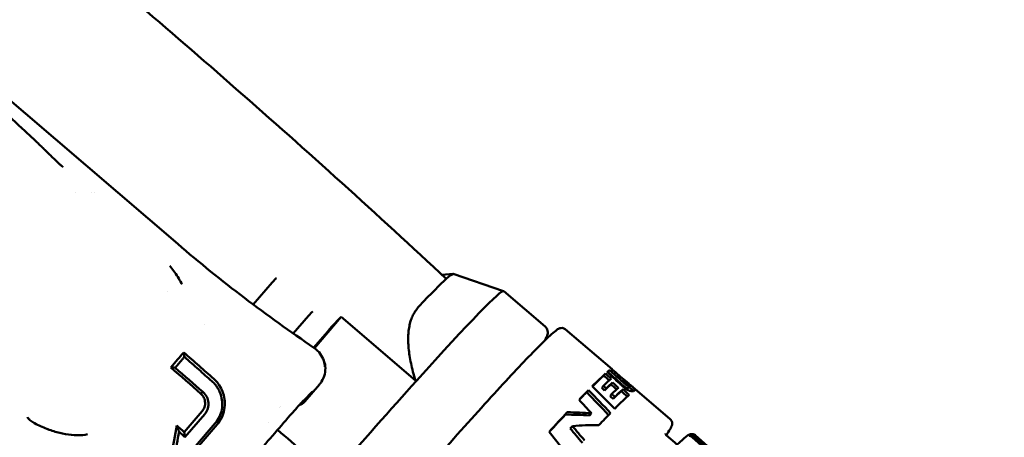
# Model space of a CAD drawing. Header units: millimetres. Extents: x 0 to 4686, y -120 to 1682.
# Tile 27 of 256: x 534 to 574, y 545 to 561. Entities that reach past the tile are written whole.
import ezdxf

# ---------------------------------------------------------------- set-up
doc = ezdxf.new("R2010")
doc.units = ezdxf.units.MM
doc.header["$LTSCALE"] = 2
doc.layers.add('Bemaßung (ISO)', color=7, linetype='Continuous', lineweight=25)
doc.layers.add('Sichtbar (ISO)', color=7, linetype='Continuous', lineweight=50)
doc.styles.add('Notiztext (DIN)', font='isocpeur.ttf')
doc.dimstyles.new('Standard (DIN)', dxfattribs={"dimscale": 2, "dimtxt": 3.5, "dimasz": 2.5, "dimexe": 2, "dimexo": 0.5, "dimgap": 0.5, "dimtad": 1, "dimrnd": 1e-08, "dimtxsty": 'Notiztext (DIN)', "dimcen": 0.09, "dimdle": 10, "dimclrd": 256, "dimclre": 256, "dimclrt": 256, "dimadec": 0, "dimazin": 0, "dimtfac": 1, "dimtmove": 0, "dimatfit": 3, "dimfxl": 1, "dimtolj": 1, "dimtzin": 0, "dimlwd": -1, "dimlwe": -1, "dimarcsym": 0})

# ---------------------------------------------------------------- blocks, each defined once
blk = doc.blocks.new('*D22')
at = {"layer": 'Bemaßung (ISO)', "transparency": 16777216}
for p, q in [((222.481, 634.891), (165.257, 634.891)), ((169.257, 629.891), (169.257, 515.856)), ((562.207, 510.856), (165.257, 510.856))]:
    blk.add_line(p, q, dxfattribs=at)
for points in [[(168.423, 629.891), (170.09, 629.891), (169.257, 634.891)], [(168.423, 515.856), (170.09, 515.856), (169.257, 510.856)]]:
    blk.add_solid(points, dxfattribs=at)
at = {"layer": 'Defpoints', "color": 0, "transparency": 16777216}
for p in [(223.481, 634.891), (169.257, 510.856), (563.207, 510.856)]:
    blk.add_point(p, dxfattribs=at)
at = {"layer": 'Bemaßung (ISO)', "transparency": 16777216, "insert": (159.857, 560.428), "char_height": 7, "attachment_point": 1, "rotation": 90, "style": 'Notiztext (DIN)'}
blk.add_mtext('\\A1;124,03', dxfattribs=at)

msp = doc.modelspace()

# ---------------------------------------------------------------- linework, layer by layer
at = {"layer": 'Sichtbar (ISO)'}
for p, q in [((531.824, 559.9357), (540.6271, 552.3902)), ((536.4713, 554.4903), (536.4713, 554.4903)), ((537.1321, 554.4903), (537.1321, 554.4903)), ((551.3216, 551.1419), (551.7765, 551.1771)), ((551.7852, 551.1763), (553.8233, 550.4829)), ((544.4551, 550.8336), (543.6846, 549.9371)), ((540.2269, 550.4701), (540.2269, 550.4701)), ((555.4987, 549.0481), (553.8278, 550.4804)), ((545.3067, 548.7623), (545.9275, 549.4847)), ((541.7265, 549.1451), (541.7266, 549.1452)), ((547.2415, 549.432), (546.1615, 548.1753)), ((546.8461, 549.014), (547.2415, 549.432)), ((550.2517, 546.8519), (547.2415, 549.432)), ((546.1355, 548.1932), (546.6864, 548.8343)), ((556.3214, 548.9357), (558.2163, 547.3114)), ((555.5007, 548.4869), (555.5526, 548.5947)), ((540.3491, 547.3882), (540.6371, 547.7232)), ((540.522, 547.3759), (540.7389, 547.6282)), ((557.8831, 547.0594), (557.9504, 547.1377)), ((558.0545, 547.1976), (558.1205, 547.2743)), ((558.2185, 547.2976), (558.2216, 547.3012)), ((546.3612, 546.6921), (545.7761, 546.0112)), ((557.7951, 546.5616), (557.8652, 546.6431)), ((558.1692, 546.7025), (558.237, 546.7815)), ((541.5621, 546.3229), (541.6382, 546.3986)), ((545.7276, 546.0524), (546.0735, 546.3995)), ((557.1877, 546.384), (557.2612, 546.4695)), ((557.9063, 546.4535), (557.9764, 546.5351)), ((558.1354, 546.2303), (558.2056, 546.3121)), ((558.5902, 546.4251), (558.6576, 546.5036)), ((558.8748, 546.5545), (558.9404, 546.6309)), ((558.9049, 546.5896), (558.9739, 546.5304)), ((559.0415, 546.6042), (560.5711, 545.293)), ((558.2573, 546.1114), (558.3276, 546.1932)), ((540.8898, 544.7651), (541.6155, 545.6095)), ((541.7236, 545.4996), (540.9202, 544.5647)), ((556.3198, 545.4733), (556.4027, 545.5698)), ((557.2991, 545.4382), (557.3772, 545.5291)), ((541.3396, 544.1912), (542.144, 545.1272)), ((542.2217, 545.0727), (541.496, 544.2283)), ((544.3205, 545.1646), (544.3205, 545.1645)), ((556.5213, 544.9142), (556.6068, 545.0137)), ((561.4828, 544.5692), (561.3834, 544.6544)), ((561.4682, 544.6758), (561.4562, 544.6861)), ((536.7219, 544.6437), (536.7218, 544.6435)), ((560.4083, 544.6423), (560.8526, 544.2615)), ((573.9596, 533.4647), (561.4572, 544.5626)), ((561.4828, 544.5692), (561.4644, 544.5562)), ((574.0532, 533.411), (561.4828, 544.5692)), ((561.5193, 544.6066), (574.0217, 533.5087)), ((574.06, 533.5298), (561.5595, 544.6287)), ((561.5899, 544.6355), (574.0904, 533.5366)), ((574.0982, 533.5331), (561.5982, 544.6319))]:
    msp.add_line(p, q, dxfattribs=at)
for centre, radius, start, end in [((537.1713, 555.9903), 1.5, 273.46829, 273.48568), ((544.8507, 545.9723), 0.2, 246.74358, 246.76178)]:
    msp.add_arc(centre, radius, start, end, dxfattribs=at)
for centre, major_axis, ratio, start_param, end_param in [((543.9799, 542.0629), (7.8095, 9.1111), 0.031426, 0.0125769, 0.2384375), ((543.9799, 542.0629), (7.8095, 9.1111), 0.031426, 0.2384375, 0.5702218), ((545.4976, 540.7619), (8.3302, 9.7185), 0.031426, 0, 0.9213138), ((545.9325, 549.4646), (-0.199, -0.2246), 0.0570645, 3.7127563, 4.6731071), ((546.6856, 548.819), (0.1952, 0.2278), 0.031426, 0.5702218, 1.5301529), ((545.9367, 547.8444), (0.2338, 0.3245), 0.0735787, 6.2831811, 6.283462), ((502.6409, 510.9551), (-69.0188, -20.3979), 0.4414142, 4.0071826, 4.0101401), ((549.5933, 537.2513), (8.623, 10.0601), 0.031426, 0.214961, 0.3997155), ((549.5933, 537.2513), (8.5579, 9.9842), 0.031426, 0.2169487, 0.3814398), ((549.5933, 537.2513), (8.623, 10.0601), 0.031426, 0.1169897, 0.1806295), ((307.6083, 278.4521), (286.3813, 230.3292), 0.9760848, 0.1449122, 0.146818), ((549.5933, 537.2513), (8.5579, 9.9842), 0.031426, 0.1181986, 0.1330702), ((539.7061, 544.2728), (55.8041, -46.8109), 0.1954085, 1.39447, 1.402817), ((539.7256, 544.2701), (-56.1856, 47.1371), 0.1952914, 4.5375087, 4.5457965), ((549.5933, 537.2513), (8.623, 10.0601), 0.031426, 6.2574858, 6.3199021), ((299.6458, 248.0315), (308.4359, 248.0769), 0.9760849, 0.18342, 0.185188), ((545.4976, 540.7619), (-8.3302, -9.7185), 0.031426, 4.0629065, 4.5131847), ((549.8251, 537.0527), (8.623, 10.0601), 0.031426, 0.21913, 0.334868), ((528.7436, 555.1226), (-57.5296, 48.5756), 0.1758243, 4.3331387, 4.3353483), ((549.9432, 536.9514), (8.5579, 9.9842), 0.031426, 0.2451032, 0.3400967), ((549.9432, 536.9514), (8.623, 10.0601), 0.031426, 0.2428867, 0.3370776), ((545.9319, 546.5407), (0.1417, -0.1412), 0.9222755, 0, 0.0000778), ((549.5933, 537.2513), (8.623, 10.0601), 0.031426, 0.4397933, 0.5289605), ((549.5933, 537.2513), (-8.5579, -9.9842), 0.031426, 3.5853533, 3.6575094), ((380.9709, 378.191), (188.5556, 154.2945), 0.9737753, 0.0729563, 0.0783531), ((378.7507, 375.7657), (191.1815, 156.4455), 0.9737753, 0.0739622, 0.079313), ((323.7515, 314.7561), (258.6093, 203.8253), 0.9783272, 0.1125783, 0.1165692), ((528.7436, 555.1226), (-57.0954, 48.209), 0.1758243, 4.3301196, 4.3323487), ((550.1869, 536.7426), (8.623, 10.0601), 0.031426, 0.2473053, 0.3416428), ((550.3166, 536.6313), (8.5579, 9.9842), 0.031426, 0.2244053, 0.347158), ((550.5723, 536.4122), (8.623, 10.0601), 0.031426, 0.2269662, 0.4186276), ((550.3166, 536.6313), (8.623, 10.0601), 0.031426, 0.2223574, 0.3440771), ((398.8962, 401.5669), (165.694, 135.6226), 0.9737759, 0.052887, 0.0564274), ((549.5933, 537.2513), (8.623, 10.0601), 0.031426, 0.6247258, 0.7527618), ((549.5933, 537.2513), (-8.5579, -9.9842), 0.031426, 3.7723002, 3.8863005), ((554.7477, 532.8333), (-7.2314, -11.0172), 0.8569514, 3.5789921, 3.6626351), ((554.7477, 532.8333), (-7.2864, -11.101), 0.8569514, 3.5739723, 3.6566534), ((550.5723, 536.4122), (-8.623, -10.0601), 0.031426, 3.6031379, 3.7084955), ((554.9814, 532.633), (-7.7429, -10.774), 0.7964149, 3.6403521, 3.7346096), ((535.5267, 548.393), (15.1633, -13.0412), 0.0394147, 1.2433921, 1.2646696), ((535.3257, 548.1672), (-14.9966, 12.8753), 0.0488861, 4.3723977, 4.389503), ((-1349.2147, 1778.0421), (5564.6353, -4775.7928), 0.042627, 1.2599088, 1.2603243), ((513.2119, 568.4356), (-51.0951, 43.0533), 0.1981351, 3.8893215, 3.9170584), ((436.0221, 443.2027), (122.0331, 99.8674), 0.9737761, 0.0106676, 0.0156209), ((433.4591, 440.6365), (124.9298, 102.2396), 0.9737761, 0.0128356, 0.017704), ((561.4128, 544.5883), (-0.1095, -0.0569), 0.5853434, 4.6763656, 5.2114202), ((561.4989, 544.6356), (0.0732, -0.0391), 0.4371269, 2.4038809, 2.9389355)]:
    msp.add_ellipse(centre, major_axis=major_axis, ratio=ratio, start_param=start_param, end_param=end_param, dxfattribs=at)
for points, knots in [([(551.5008, 550.9741), (548.7161, 553.5839), (545.8443, 556.1716), (541.6167, 559.8811), (540.2328, 561.0797), (538.8411, 562.2726)], [-2.3211515, -2.3211515, -2.3211515, -2.3211515, -1.1622596, -1.1622596, -0.6012963, -0.6012963, -0.6012963, -0.6012963]), ([(534.4398, 556.97), (534.1002, 557.2897), (533.7554, 557.6083), (533.0635, 558.2359), (532.7159, 558.5455), (532.3608, 558.8559), (532.3574, 558.8589), (532.3539, 558.8619)], [-0.28190871, -0.28190871, -0.28190871, -0.28190871, -0.14031167, -0.14031167, 0, 0, 0.00136974, 0.00136974, 0.00136974, 0.00136974]), ([(534.4398, 556.97), (534.5129, 556.9012), (534.5858, 556.8324), (534.7306, 556.6956), (534.8023, 556.6277), (534.874, 556.5596)], [0.00000487, 0.00000487, 0.00000487, 0.00000487, 0.030415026, 0.030415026, 0.060403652, 0.060403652, 0.060403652, 0.060403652]), ([(535.1243, 556.3219), (535.0827, 556.3615), (535.0409, 556.4013), (534.9576, 556.4804), (534.9157, 556.5201), (534.874, 556.5596)], [-0.034876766, -0.034876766, -0.034876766, -0.034876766, -0.017438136, -0.017438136, -0.000001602, -0.000001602, -0.000001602, -0.000001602]), ([(535.1243, 556.3219), (535.1263, 556.32), (535.1284, 556.318), (535.1306, 556.3158), (535.1328, 556.3137), (535.1351, 556.3115), (535.1375, 556.3091), (535.1399, 556.3068), (535.1424, 556.3043), (535.145, 556.3017), (535.1475, 556.2992), (535.1502, 556.2965), (535.153, 556.2938), (535.1558, 556.291), (535.1587, 556.2881), (535.1617, 556.2852), (535.1647, 556.2822), (535.1678, 556.2791), (535.1711, 556.2759), (535.1743, 556.2726), (535.1777, 556.2693), (535.1811, 556.2658), (535.1846, 556.2623), (535.1883, 556.2587), (535.192, 556.255), (535.1958, 556.2513), (535.1997, 556.2474), (535.2037, 556.2434), (535.2078, 556.2394), (535.212, 556.2352), (535.2163, 556.2309), (535.2207, 556.2266), (535.2252, 556.2221), (535.2299, 556.2174), (535.2346, 556.2128), (535.2394, 556.208), (535.2444, 556.203)], [0.00008862, 0.00008862, 0.00008862, 0.00008862, 0.08333333, 0.08333333, 0.08333333, 0.16666667, 0.16666667, 0.16666667, 0.25, 0.25, 0.25, 0.33333333, 0.33333333, 0.33333333, 0.41666667, 0.41666667, 0.41666667, 0.5, 0.5, 0.5, 0.58333333, 0.58333333, 0.58333333, 0.66666667, 0.66666667, 0.66666667, 0.75, 0.75, 0.75, 0.83333333, 0.83333333, 0.83333333, 0.91666667, 0.91666667, 0.91666667, 1, 1, 1, 1]), ([(535.9922, 555.5403), (535.9877, 555.5386), (535.9831, 555.5371), (535.9786, 555.5355), (535.9741, 555.5339), (535.9696, 555.5322), (535.9651, 555.5307), (535.9606, 555.5292), (535.956, 555.5278), (535.9514, 555.5264)], [0, 0, 0, 0, 0.3333333, 0.3333333, 0.3333333, 0.6666667, 0.6666667, 0.6666667, 1, 1, 1, 1]), ([(540.8015, 550.7577), (540.7937, 550.7724), (540.7384, 550.8747), (540.6263, 551.0597), (540.4673, 551.2953), (540.3612, 551.4346), (540.308, 551.5003)], [0.60425104, 0.60425104, 0.60425104, 0.60425104, 0.625, 0.75, 0.875, 1, 1, 1, 1]), ([(544.4551, 550.8336), (544.4763, 550.8577), (544.4978, 550.8812), (544.5182, 550.9031), (544.5385, 550.9251), (544.5577, 550.9455), (544.5751, 550.9633), (544.5924, 550.9812), (544.6079, 550.9965), (544.6205, 551.0085)], [0, 0, 0, 0, 0.3333333, 0.3333333, 0.3333333, 0.6666667, 0.6666667, 0.6666667, 1, 1, 1, 1]), ([(555.4987, 549.0481), (555.5394, 549.0133), (555.5688, 548.9682), (555.6036, 548.8827), (555.608, 548.8444), (555.6099, 548.7758), (555.6052, 548.7487), (555.5953, 548.703), (555.5895, 548.6844), (555.5772, 548.65), (555.5707, 548.6343), (555.5602, 548.6108), (555.5565, 548.6027), (555.5526, 548.5947)], [3.10094924, 3.10094924, 3.10094924, 3.10094924, 3.11710254, 3.11710254, 3.13558138, 3.13558138, 3.15910382, 3.15910382, 3.18262625, 3.18262625, 3.20614869, 3.20614869, 3.21856143, 3.21856143, 3.21856143, 3.21856143]), ([(556.3214, 548.9357), (556.284, 548.9677), (556.2374, 548.9827), (556.1565, 548.991), (556.127, 548.9826), (556.0259, 548.9503), (555.9892, 548.9183), (555.8046, 548.777), (555.6275, 548.6132), (555.0241, 548.0168), (554.5231, 547.4924), (553.3035, 546.1747), (552.5893, 545.3866), (551.0152, 543.6219), (550.1558, 542.6458), (548.3779, 540.6037), (547.4598, 539.538), (545.6572, 537.4243), (544.7731, 536.3767), (543.1282, 534.4052), (542.3677, 533.4817), (541.0466, 531.8516), (540.4865, 531.1455), (539.6212, 530.019), (539.3187, 529.6031), (539.102, 529.2581), (539.0635, 529.1912), (539.0225, 529.0984), (539.0107, 529.0701), (539, 529.0061), (538.9969, 528.9804), (539.0096, 528.9067), (539.0308, 528.8536), (539.0754, 528.8154)], [3.1822361, 3.1822361, 3.1822361, 3.1822361, 3.2040547, 3.2040547, 3.2331318, 3.2331318, 3.3293991, 3.3293991, 3.5449844, 3.5449844, 3.8714201, 3.8714201, 4.1923727, 4.1923727, 4.5126974, 4.5126974, 4.8328749, 4.8328749, 5.1530314, 5.1530314, 5.4732582, 5.4732582, 5.7937774, 5.7937774, 6.115847, 6.115847, 6.2198379, 6.2198379, 6.2718333, 6.2718333, 6.297831, 6.297831, 6.3238287, 6.3238287, 6.3238287, 6.3238287]), ([(540.8701, 547.9928), (540.8316, 547.9486), (540.793, 547.904), (540.7152, 547.814), (540.6761, 547.7687), (540.6371, 547.7232)], [-0.035989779, -0.035989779, -0.035989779, -0.035989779, -0.017994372, -0.017994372, -0.000001, -0.000001, -0.000001, -0.000001]), ([(542.083, 546.9284), (541.8875, 547.1008), (541.69, 547.2742), (541.2858, 547.6286), (541.078, 547.8106), (540.8701, 547.9928)], [-0.16641715, -0.16641715, -0.16641715, -0.16641715, -0.08484688, -0.08484688, -0.00000302, -0.00000302, -0.00000302, -0.00000302]), ([(546.1705, 548.1689), (546.2568, 548.1068), (546.334, 548.0297), (546.4579, 547.8585), (546.5065, 547.7626), (546.5648, 547.5827), (546.5808, 547.4985), (546.5862, 547.4144)], [0, 0, 0, 0, 0.03191947, 0.03191947, 0.063389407, 0.063389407, 0.088762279, 0.088762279, 0.088762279, 0.088762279]), ([(540.8977, 547.8113), (540.8713, 547.7812), (540.8448, 547.7509), (540.7918, 547.6898), (540.7653, 547.6591), (540.7389, 547.6282)], [-0.024405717, -0.024405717, -0.024405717, -0.024405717, -0.01220412, -0.01220412, -0.000001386, -0.000001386, -0.000001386, -0.000001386]), ([(542.0087, 546.8296), (541.8322, 546.9867), (541.6538, 547.1447), (541.2837, 547.4715), (541.0908, 547.6414), (540.8977, 547.8113)], [-0.15323079, -0.15323079, -0.15323079, -0.15323079, -0.07910258, -0.07910258, -0.00000185, -0.00000185, -0.00000185, -0.00000185]), ([(546.5128, 547.7339), (546.5241, 547.7092), (546.5344, 547.6843), (546.5696, 547.5905), (546.5882, 547.5208), (546.6001, 547.4524)], [0.059314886, 0.059314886, 0.059314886, 0.059314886, 0.068293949, 0.068293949, 0.093094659, 0.093094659, 0.093094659, 0.093094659]), ([(546.602, 547.438), (546.6118, 547.3316), (546.6037, 547.2202), (546.5522, 547.0097), (546.5095, 546.9075), (546.4249, 546.7722), (546.3945, 546.7309), (546.3613, 546.6921)], [0, 0, 0, 0, 0.03424767, 0.03424767, 0.067070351, 0.067070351, 0.082396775, 0.082396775, 0.082396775, 0.082396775]), ([(542.2786, 546.4921), (542.2752, 546.4984), (542.2718, 546.5046), (542.2684, 546.5107), (542.2515, 546.5409), (542.2333, 546.5703), (542.214, 546.5988), (542.2102, 546.6044), (542.2063, 546.6099), (542.2024, 546.6155), (542.1864, 546.6382), (542.1697, 546.6603), (542.1522, 546.6818), (542.1392, 546.6977), (542.1258, 546.7133), (542.112, 546.7285), (542.1027, 546.7388), (542.0932, 546.7489), (542.0835, 546.7589), (542.0596, 546.7835), (542.0346, 546.8071), (542.0087, 546.8296)], [0.00000022, 0.00000022, 0.00000022, 0.00000022, 0.04875539, 0.04875539, 0.04875539, 0.2867443, 0.2867443, 0.2867443, 0.33333333, 0.33333333, 0.33333333, 0.52481799, 0.52481799, 0.52481799, 0.66666667, 0.66666667, 0.66666667, 0.76264457, 0.76264457, 0.76264457, 0.99999894, 0.99999894, 0.99999894, 0.99999894]), ([(542.4587, 546.3726), (542.4208, 546.4797), (542.3694, 546.5814), (542.2711, 546.7265), (542.2331, 546.7751), (542.1576, 546.8588), (542.1213, 546.8947), (542.083, 546.9283)], [-0.070492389, -0.070492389, -0.070492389, -0.070492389, -0.035134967, -0.035134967, -0.015939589, -0.015939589, -0.000001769, -0.000001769, -0.000001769, -0.000001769]), ([(558.5004, 546.797), (558.5366, 546.7644), (558.5725, 546.7323), (558.6405, 546.6727), (558.6683, 546.649), (558.7099, 546.6151), (558.7271, 546.6016), (558.7573, 546.5793), (558.7698, 546.5707), (558.7887, 546.5591), (558.7979, 546.5539), (558.82, 546.5443), (558.8293, 546.5425), (558.8534, 546.5411), (558.8632, 546.5464), (558.8677, 546.549)], [0.000001, 0.000001, 0.000001, 0.000001, 0.014970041, 0.014970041, 0.030170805, 0.030170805, 0.040990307, 0.040990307, 0.050614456, 0.050614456, 0.057738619, 0.057738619, 0.067551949, 0.067551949, 0.088733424, 0.088733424, 0.088733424, 0.088733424]), ([(558.5225, 546.7332), (558.5525, 546.7055), (558.5839, 546.6772), (558.6427, 546.626), (558.6709, 546.6021), (558.7306, 546.5543), (558.7619, 546.5305), (558.8142, 546.4946), (558.8401, 546.4782), (558.8955, 546.449), (558.9187, 546.44), (558.9752, 546.4226), (559.0044, 546.4209), (559.0667, 546.4237), (559.1017, 546.4378), (559.1276, 546.4534)], [-0.27167906, -0.27167906, -0.27167906, -0.27167906, -0.2411626, -0.2411626, -0.21466936, -0.21466936, -0.18495176, -0.18495176, -0.16232633, -0.16232633, -0.13850856, -0.13850856, -0.09183612, -0.09183612, -0.000001, -0.000001, -0.000001, -0.000001]), ([(558.5664, 546.8739), (558.6026, 546.8414), (558.6384, 546.8093), (558.7064, 546.7497), (558.7342, 546.726), (558.7758, 546.6921), (558.793, 546.6786), (558.8232, 546.6562), (558.8358, 546.6476), (558.8545, 546.636), (558.8638, 546.6307), (558.8859, 546.621), (558.8952, 546.6192), (558.9192, 546.6177), (558.929, 546.6229), (558.9334, 546.6255)], [0.000001, 0.000001, 0.000001, 0.000001, 0.014934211, 0.014934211, 0.030168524, 0.030168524, 0.04101326, 0.04101326, 0.050656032, 0.050656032, 0.057727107, 0.057727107, 0.067397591, 0.067397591, 0.088325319, 0.088325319, 0.088325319, 0.088325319]), ([(558.6322, 546.9374), (558.6701, 546.9043), (558.7114, 546.8683), (558.7874, 546.8013), (558.8229, 546.7696), (558.8722, 546.7244), (558.8899, 546.7079), (558.9134, 546.6845), (558.9239, 546.6736), (558.9391, 546.6543), (558.9432, 546.6467), (558.944, 546.633), (558.9392, 546.6289), (558.9334, 546.6255)], [-0.16838316, -0.16838316, -0.16838316, -0.16838316, -0.12810349, -0.12810349, -0.08701623, -0.08701623, -0.05939472, -0.05939472, -0.03991659, -0.03991659, -0.02110459, -0.02110459, -0.000001, -0.000001, -0.000001, -0.000001]), ([(558.7424, 546.8583), (558.7758, 546.8298), (558.8068, 546.8035), (558.8351, 546.7794), (558.8634, 546.7554), (558.8891, 546.7336), (558.9127, 546.7136), (558.9363, 546.6936), (558.9578, 546.6754), (558.9773, 546.6588), (558.9931, 546.6454), (559.0077, 546.633), (559.0208, 546.6219), (559.0238, 546.6193), (559.0268, 546.6167), (559.0297, 546.6142), (559.0451, 546.6011), (559.0584, 546.5897), (559.0703, 546.5793), (559.0822, 546.5689), (559.0927, 546.5597), (559.1019, 546.5512), (559.1112, 546.5428), (559.1191, 546.5352), (559.1258, 546.5285), (559.129, 546.5253), (559.1319, 546.5222), (559.1345, 546.5194), (559.1375, 546.5161), (559.1401, 546.5131), (559.1424, 546.5102), (559.1467, 546.5048), (559.1498, 546.5), (559.1519, 546.4957), (559.1539, 546.4913), (559.1548, 546.4875), (559.1547, 546.4838), (559.1547, 546.4821), (559.1544, 546.4805), (559.1539, 546.4789), (559.1534, 546.4771), (559.1526, 546.4753), (559.1515, 546.4735), (559.1495, 546.4702), (559.1465, 546.4669), (559.1426, 546.4636), (559.1386, 546.4603), (559.1336, 546.457), (559.1276, 546.4534)], [0, 0, 0, 0, 0.0769231, 0.0769231, 0.0769231, 0.1538462, 0.1538462, 0.1538462, 0.2307692, 0.2307692, 0.2307692, 0.2931853, 0.2931853, 0.2931853, 0.3076923, 0.3076923, 0.3076923, 0.3846154, 0.3846154, 0.3846154, 0.4615385, 0.4615385, 0.4615385, 0.5384615, 0.5384615, 0.5384615, 0.5747212, 0.5747212, 0.5747212, 0.6153846, 0.6153846, 0.6153846, 0.6923077, 0.6923077, 0.6923077, 0.7692308, 0.7692308, 0.7692308, 0.8054908, 0.8054908, 0.8054908, 0.8461538, 0.8461538, 0.8461538, 0.9230769, 0.9230769, 0.9230769, 1, 1, 1, 1]), ([(536.4761, 533.4907), (533.861, 535.4773), (531.2607, 537.525), (526.0075, 541.7714), (523.336, 543.9923), (520.663, 546.2569)], [0.000001, 0.000001, 0.000001, 0.000001, 1.0066449, 1.0066449, 2.0828075, 2.0828075, 2.0828075, 2.0828075]), ([(541.5621, 546.3229), (541.5751, 546.3114), (541.5879, 546.299), (541.6123, 546.2725), (541.6235, 546.2589), (541.655, 546.2166), (541.6732, 546.1862), (541.7157, 546.0949), (541.7318, 546.0308), (541.7378, 545.9189), (541.7357, 545.8513), (541.6907, 545.72), (541.6618, 545.6634), (541.6155, 545.6095)], [0.000001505, 0.000001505, 0.000001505, 0.000001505, 0.00544338, 0.00544338, 0.010652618, 0.010652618, 0.020989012, 0.020989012, 0.040106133, 0.040106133, 0.053367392, 0.053367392, 0.062313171, 0.062313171, 0.062313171, 0.062313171]), ([(541.6382, 546.3986), (541.7202, 546.3307), (541.7709, 546.2551), (541.8393, 546.1191), (541.862, 546.0401), (541.874, 545.9027), (541.8746, 545.8184), (541.832, 545.6793), (541.8156, 545.6402), (541.7751, 545.5662), (541.7512, 545.5317), (541.7236, 545.4996)], [0.00000159, 0.00000159, 0.00000159, 0.00000159, 0.03350725, 0.03350725, 0.0717919, 0.0717919, 0.09771032, 0.09771032, 0.10814767, 0.10814767, 0.11867777, 0.11867777, 0.11867777, 0.11867777]), ([(542.144, 545.1272), (542.208, 545.2017), (542.2663, 545.2881), (542.3592, 545.4845), (542.3907, 545.5827), (542.4289, 545.7904), (542.434, 545.8977), (542.4182, 546.0852), (542.4014, 546.195), (542.3546, 546.3227)], [0.000001, 0.000001, 0.000001, 0.000001, 0.02949956, 0.02949956, 0.05644585, 0.05644585, 0.08467464, 0.08467464, 0.10615109, 0.10615109, 0.10615109, 0.10615109]), ([(542.2217, 545.0727), (542.2959, 545.159), (542.3575, 545.2539), (542.4545, 545.456), (542.4894, 545.5613), (542.5335, 545.7865), (542.5405, 545.9041), (542.5257, 546.1102), (542.5087, 546.2313), (542.4587, 546.3726)], [0.000001, 0.000001, 0.000001, 0.000001, 0.03417236, 0.03417236, 0.06802588, 0.06802588, 0.10413751, 0.10413751, 0.13164634, 0.13164634, 0.13164634, 0.13164634]), ([(542.3546, 546.3227), (542.3439, 546.3518), (542.3322, 546.3806), (542.3068, 546.4371), (542.2932, 546.4649), (542.2786, 546.4921)], [0.00000101, 0.00000101, 0.00000101, 0.00000101, 0.009667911, 0.009667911, 0.019337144, 0.019337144, 0.019337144, 0.019337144]), ([(546.08, 546.4059), (546.08, 546.4059), (546.08, 546.4058), (546.0796, 546.4055), (546.0782, 546.4042), (546.0754, 546.4014), (546.0745, 546.4005), (546.0735, 546.3995)], [0.0318153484, 0.0318153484, 0.0318153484, 0.0318153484, 0.0323361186, 0.0323361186, 0.0359622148, 0.0359622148, 0.0373917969, 0.0373917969, 0.0373917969, 0.0373917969]), ([(558.8677, 546.549), (558.8703, 546.5506), (558.8726, 546.5522), (558.8743, 546.554), (558.8744, 546.5542), (558.8746, 546.5543), (558.8748, 546.5545)], [0, 0, 0, 0, 0.083333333, 0.083333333, 0.083333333, 0.092059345, 0.092059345, 0.092059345, 0.092059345]), ([(558.9739, 546.5304), (558.9851, 546.5208), (558.9951, 546.5122), (559.0043, 546.5041), (559.0163, 546.4937), (559.0268, 546.4844), (559.0361, 546.4759), (559.0455, 546.4673), (559.0536, 546.4597), (559.0603, 546.4528), (559.0636, 546.4495), (559.0666, 546.4464), (559.0693, 546.4434), (559.0721, 546.4403), (559.0747, 546.4373), (559.0769, 546.4345), (559.0777, 546.4335), (559.0785, 546.4325), (559.0792, 546.4315)], [0.3251632, 0.3251632, 0.3251632, 0.3251632, 0.38461538, 0.38461538, 0.38461538, 0.46153846, 0.46153846, 0.46153846, 0.53846154, 0.53846154, 0.53846154, 0.57572791, 0.57572791, 0.57572791, 0.61538462, 0.61538462, 0.61538462, 0.62933195, 0.62933195, 0.62933195, 0.62933195]), ([(545.7276, 546.0524), (545.7001, 546.0249), (545.6617, 545.9846), (545.5671, 545.8827), (545.5086, 545.8184), (545.3766, 545.6709), (545.3007, 545.585), (545.2084, 545.4793), (545.1942, 545.4631), (545.1799, 545.4467)], [0, 0, 0, 0, 0.03275819, 0.03275819, 0.06781425, 0.06781425, 0.10504575, 0.10504575, 0.11174881, 0.11174881, 0.11174881, 0.11174881]), ([(545.7761, 546.0112), (545.7433, 545.973), (545.7041, 545.9394), (545.6253, 545.8897), (545.5857, 545.8713), (545.5451, 545.8582)], [0, 0, 0, 0, 0.015107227, 0.015107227, 0.02806569, 0.02806569, 0.02806569, 0.02806569]), ([(545.1799, 545.4467), (544.942, 545.1732), (544.7022, 544.897), (544.2205, 544.3406), (543.9785, 544.0604), (543.4937, 543.4977), (543.251, 543.2152), (542.766, 542.6495), (542.5239, 542.3664), (542.0417, 541.8011), (541.8017, 541.519), (541.5634, 541.2383)], [4.51979539, 4.51979539, 4.51979539, 4.51979539, 4.59683283, 4.59683283, 4.67387026, 4.67387026, 4.7509077, 4.7509077, 4.82794514, 4.82794514, 4.90498257, 4.90498257, 4.90498257, 4.90498257]), ([(534.7692, 545.1645), (534.7646, 545.1673), (534.76, 545.1701), (534.7555, 545.1729), (534.7285, 545.1898), (534.7029, 545.2071), (534.679, 545.2251), (534.678, 545.2259), (534.6771, 545.2266), (534.6761, 545.2274), (534.6517, 545.246), (534.6291, 545.2655), (534.6091, 545.2859), (534.6056, 545.2895), (534.6021, 545.2931), (534.5987, 545.2967), (534.5781, 545.3189), (534.5606, 545.3421), (534.5457, 545.3652), (534.5443, 545.3674), (534.5429, 545.3696), (534.5415, 545.3717)], [0, 0, 0, 0, 0.0462845, 0.0462845, 0.0462845, 0.3218495, 0.3218495, 0.3218495, 0.3333333, 0.3333333, 0.3333333, 0.6167379, 0.6167379, 0.6167379, 0.6666667, 0.6666667, 0.6666667, 0.9713176, 0.9713176, 0.9713176, 1, 1, 1, 1]), ([(534.7692, 545.1645), (534.7708, 545.1635), (534.774, 545.1613), (534.7789, 545.1588), (534.7823, 545.1577), (534.7841, 545.1568)], [0, 0, 0, 0, 0.33333333, 0.66666667, 0.99999215, 0.99999215, 0.99999215, 0.99999215]), ([(560.4101, 544.6408), (560.4403, 544.6859), (560.4674, 544.7276), (560.5445, 544.8504), (560.583, 544.9173), (560.624, 545.01), (560.6358, 545.0383), (560.6465, 545.1023), (560.6496, 545.1281), (560.6369, 545.2017), (560.6157, 545.2548), (560.5711, 545.293)], [2.92666296, 2.92666296, 2.92666296, 2.92666296, 2.97425437, 2.97425437, 3.07824522, 3.07824522, 3.13024064, 3.13024064, 3.15623836, 3.15623836, 3.18223607, 3.18223607, 3.18223607, 3.18223607]), ([(535.329, 544.8946), (535.3406, 544.8902), (535.5076, 544.827), (535.6864, 544.7719), (535.8532, 544.7325)], [0.23463639, 0.23463639, 0.23463639, 0.23463639, 0.25, 0.45490175, 0.45490175, 0.45490175, 0.45490175]), ([(535.8532, 544.7325), (535.89, 544.7239), (536.0902, 544.6798), (536.2883, 544.6542), (536.4347, 544.6451)], [0.45490175, 0.45490175, 0.45490175, 0.45490175, 0.5, 0.70059811, 0.70059811, 0.70059811, 0.70059811]), ([(536.4347, 544.6451), (536.4708, 544.6429), (536.6837, 544.6337), (536.8548, 544.6504), (536.9762, 544.6823)], [0.70059811, 0.70059811, 0.70059811, 0.70059811, 0.75, 1, 1, 1, 1]), ([(540.6811, 544.777), (540.6706, 544.8054), (540.6601, 544.8338), (540.6496, 544.8622), (540.639, 544.8906), (540.6285, 544.919), (540.618, 544.9474), (540.6075, 544.9758), (540.5971, 545.0042), (540.5866, 545.0327)], [0, 0, 0, 0, 0.3333333, 0.3333333, 0.3333333, 0.6666667, 0.6666667, 0.6666667, 1, 1, 1, 1]), ([(561.4528, 544.6861), (561.4039, 544.686), (561.3762, 544.6745), (561.238, 544.617), (561.1661, 544.5473), (560.7638, 544.1883), (560.3359, 543.7571), (559.2333, 542.5902), (558.5801, 541.8796), (557.0984, 540.2362), (556.2707, 539.3046), (554.5233, 537.3132), (553.6039, 536.2538), (551.7658, 534.114), (550.8475, 533.0339), (549.1047, 530.9621), (548.2804, 529.9706), (546.809, 528.1762), (546.1622, 527.3737), (545.1103, 526.037), (544.7062, 525.5043), (544.2005, 524.7881), (543.999, 524.802), (544.0597, 524.3947)], [3.2093553, 3.2093553, 3.2093553, 3.2093553, 3.2443214, 3.2443214, 3.4117384, 3.4117384, 3.7573381, 3.7573381, 4.0789418, 4.0789418, 4.399384, 4.399384, 4.7195902, 4.7195902, 5.0397426, 5.0397426, 5.3599286, 5.3599286, 5.6802916, 5.6802916, 6.0014418, 6.0014418, 6.2965897, 6.2965897, 6.2965897, 6.2965897]), ([(561.5193, 544.6066), (561.5184, 544.6074), (561.5176, 544.6082), (561.5167, 544.6089), (561.4999, 544.6233), (561.477, 544.6362), (561.4337, 544.6514), (561.4062, 544.655), (561.3834, 544.6544)], [0.143052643, 0.143052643, 0.143052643, 0.143052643, 0.143393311, 0.143393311, 0.143393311, 0.150034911, 0.150034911, 0.157564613, 0.157564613, 0.157564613, 0.157564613]), ([(561.4306, 544.6803), (561.4514, 544.6798), (561.4768, 544.6751), (561.5178, 544.6587), (561.5401, 544.6454), (561.5569, 544.631), (561.5578, 544.6302), (561.5587, 544.6295), (561.5595, 544.6287)], [0.129222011, 0.129222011, 0.129222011, 0.129222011, 0.13675171, 0.13675171, 0.143393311, 0.143393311, 0.143393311, 0.143733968, 0.143733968, 0.143733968, 0.143733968]), ([(561.5899, 544.6355), (561.589, 544.6363), (561.5882, 544.6371), (561.5873, 544.6378), (561.5705, 544.6522), (561.5477, 544.6654), (561.5052, 544.6814), (561.4784, 544.6859), (561.4562, 544.6861)], [0.143052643, 0.143052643, 0.143052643, 0.143052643, 0.143393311, 0.143393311, 0.143393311, 0.150034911, 0.150034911, 0.157564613, 0.157564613, 0.157564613, 0.157564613]), ([(561.5982, 544.6319), (561.5904, 544.6388), (561.582, 544.6452), (561.5648, 544.6565), (561.5559, 544.6614), (561.5382, 544.6697), (561.5293, 544.6731), (561.5121, 544.6786), (561.5038, 544.6806), (561.4878, 544.6837), (561.4802, 544.6847), (561.4729, 544.6853)], [3.181687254, 3.181687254, 3.181687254, 3.181687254, 3.186317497, 3.186317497, 3.19094774, 3.19094774, 3.195577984, 3.195577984, 3.200208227, 3.200208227, 3.20483847, 3.20483847, 3.20483847, 3.20483847]), ([(561.3311, 544.6173), (561.3511, 544.6159), (561.3757, 544.6103), (561.4158, 544.5929), (561.4378, 544.5793), (561.4546, 544.5649), (561.4555, 544.5642), (561.4564, 544.5634), (561.4572, 544.5626)], [0.129222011, 0.129222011, 0.129222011, 0.129222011, 0.13675171, 0.13675171, 0.143393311, 0.143393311, 0.143393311, 0.143733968, 0.143733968, 0.143733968, 0.143733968])]:
    msp.add_open_spline(points, degree=3, knots=knots, dxfattribs=at)
for points in [[(535.9514, 555.5264), (535.9212, 555.5569), (535.8479, 555.6128), (535.747, 555.7145), (535.6345, 555.8217), (535.5149, 555.9379), (535.3858, 556.0635), (535.2926, 556.1552), (535.2444, 556.203)], [(540.6271, 552.3902), (542.3819, 550.8855), (544.2269, 549.4799), (546.1438, 548.1876)], [(540.8977, 547.8113), (540.8888, 547.8718), (540.8796, 547.9323), (540.8701, 547.9928)], [(546.1437, 548.1876), (546.1526, 548.1816), (546.1614, 548.1754), (546.1702, 548.1692)], [(546.602, 547.438), (546.6016, 547.4428), (546.601, 547.4476), (546.6001, 547.4524)], [(541.5621, 546.3229), (541.162, 546.6753), (540.757, 547.0313), (540.3491, 547.3882)], [(540.522, 547.3759), (540.8972, 547.0482), (541.2698, 546.7218), (541.6382, 546.3986)], [(546.5863, 547.4122), (546.5863, 547.413), (546.5862, 547.4137), (546.5862, 547.4144)], [(557.8831, 547.0594), (557.9541, 546.9935), (558.025, 546.9277), (558.096, 546.8618)], [(558.1731, 546.9312), (558.0989, 547), (558.0247, 547.0689), (557.9504, 547.1377)], [(558.1989, 547.3146), (558.3434, 547.189), (558.4878, 547.0633), (558.6322, 546.9374)], [(558.1692, 546.7025), (558.244, 546.6324), (558.3187, 546.5623), (558.3934, 546.4921)], [(558.4701, 546.563), (558.3925, 546.6358), (558.3148, 546.7087), (558.237, 546.7815)], [(558.3276, 546.1932), (558.2869, 546.2329), (558.2463, 546.2725), (558.2056, 546.3121)], [(558.5902, 546.4251), (558.6688, 546.3519), (558.7474, 546.2787), (558.826, 546.2055)], [(558.903, 546.2753), (558.8212, 546.3514), (558.7394, 546.4275), (558.6576, 546.5036)], [(558.1354, 546.2303), (558.176, 546.1907), (558.2166, 546.1511), (558.2573, 546.1114)], [(534.7841, 545.1568), (534.7889, 545.1539), (534.7982, 545.1463), (534.8146, 545.1373), (534.8248, 545.1308), (534.8301, 545.1277)], [(534.8301, 545.1277), (534.9876, 545.0397), (535.1519, 544.9625), (535.329, 544.8946)], [(540.5866, 545.0327), (540.5135, 544.6412), (540.4404, 544.2504), (540.3677, 543.8605)], [(540.6811, 544.777), (540.6224, 544.4568), (540.5638, 544.1372), (540.5055, 543.8182)], [(540.8898, 544.7651), (540.8998, 544.6982), (540.91, 544.6314), (540.9202, 544.5647)], [(560.3794, 544.7082), (560.3794, 544.7082), (560.3701, 544.6751), (560.4083, 544.6423)]]:
    msp.add_open_spline(points, degree=3, dxfattribs=at)
for points, weights in [([(550.3992, 549.8649), (549.6053, 549.0255), (550.2517, 546.8519)], [1.05000006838, 1.05000006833, 1.01667721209]), ([(550.2517, 546.8519), (550.272, 546.8499), (550.2923, 546.8479)], [1.0055376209, 1.00545598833, 1.00537352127])]:
    msp.add_rational_spline(points, weights, degree=2, dxfattribs=at)

# ---------------------------------------------------------------- dimensions: what is measured, and where the dimension line sits
at = {"layer": 'Bemaßung (ISO)'}
dim = msp.add_linear_dim(base=(169.2568, 510.8562), p1=(223.4813, 634.8907), p2=(563.2069, 510.8562), angle=90, dimstyle='Standard (DIN)', override={"dimgap": 0.5, "dimdec": 2, "dimtol": 0, "dimlim": 0, "dimtp": 0, "dimtm": 0, "dimtdec": 2, "dimtofl": 0, "dimatfit": 1}, dxfattribs=at)
dim.commit()
dim.dimension.update_dxf_attribs({"geometry": '*D22', "text_midpoint": (169.2568, 572.8535), "dimtype": 160})

doc.saveas('drawing.dxf')
